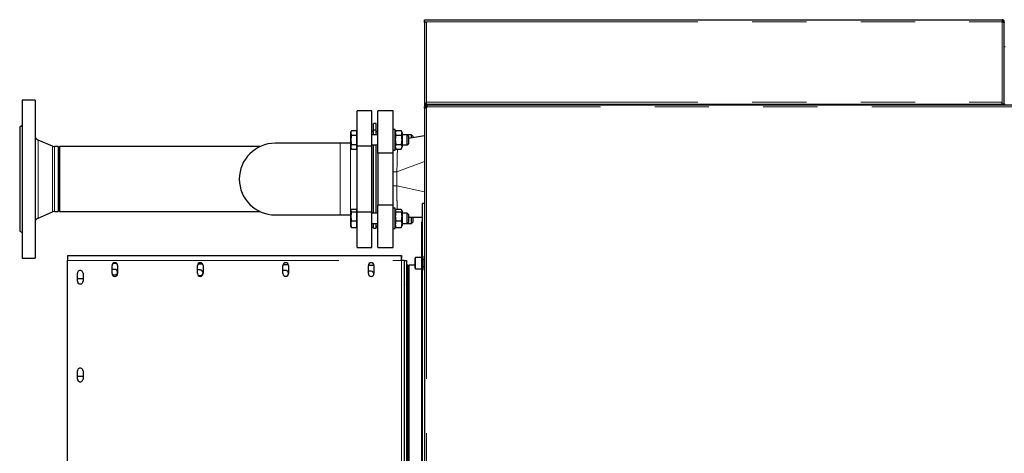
# Model space of a CAD drawing. Header units: millimetres. Extents: x 31 to 245, y 68 to 148.
# Tile 57 of 72: x 151 to 174, y 138 to 148. Entities that reach past the tile are written whole.
import ezdxf

# ---------------------------------------------------------------- set-up
doc = ezdxf.new("R2010")
doc.units = ezdxf.units.MM
doc.linetypes.add('PHANTOM', pattern=[12.7, 6.35, -1.27, 1.27, -1.27, 1.27, -1.27])

msp = doc.modelspace()

# ---------------------------------------------------------------- linework, layer by layer
at = {"color": 7, "linetype": 'Continuous', "lineweight": 25}
for p, q in [((160.069, 147.81), (160.069, 147.86)), ((160.069, 147.86), (160.119, 147.86)), ((160.069, 147.81), (160.119, 147.81)), ((160.069, 147.81), (160.069, 147.796)), ((160.069, 147.796), (160.069, 145.88)), ((160.094, 147.805), (160.094, 147.81)), ((160.119, 147.86), (173.589, 147.86)), ((173.589, 147.86), (173.589, 147.81)), ((173.639, 147.81), (173.614, 147.81)), ((173.614, 147.81), (173.614, 147.805)), ((173.639, 147.796), (173.639, 147.81)), ((173.639, 145.88), (173.639, 147.796)), ((173.659, 147.226), (173.639, 147.226)), ((150.954, 145.975), (150.654, 145.975)), ((150.654, 145.975), (150.654, 142.275)), ((150.954, 145.975), (150.954, 142.275)), ((160.069, 145.88), (160.069, 145.815)), ((160.119, 145.88), (160.069, 145.88)), ((160.119, 145.88), (160.119, 145.93)), ((160.119, 145.88), (173.589, 145.88)), ((160.194, 145.88), (160.194, 145.86)), ((161.479, 145.88), (161.479, 145.86)), ((161.569, 145.88), (161.569, 145.86)), ((161.659, 145.88), (161.659, 145.86)), ((171.479, 145.88), (171.479, 145.86)), ((171.569, 145.88), (171.569, 145.86)), ((171.659, 145.88), (171.659, 145.86)), ((173.589, 145.88), (173.589, 145.93)), ((173.639, 145.88), (173.589, 145.88)), ((173.639, 145.88), (173.659, 145.88)), ((158.834, 145.725), (158.494, 145.725)), ((158.494, 144.9), (158.494, 145.725)), ((158.834, 144.9), (158.834, 145.725)), ((159.334, 145.725), (158.974, 145.725)), ((158.974, 144.733), (158.974, 145.725)), ((159.334, 144.733), (159.334, 145.725)), ((160.069, 145.793), (160.069, 145.815)), ((160.069, 145.815), (160.089, 145.815)), ((160.069, 145.793), (160.069, 135.748)), ((160.089, 145.793), (160.069, 145.793)), ((160.089, 145.793), (160.089, 145.815)), ((160.114, 145.815), (160.089, 145.815)), ((160.094, 145.857), (160.094, 145.86)), ((189.541, 145.86), (160.094, 145.86)), ((160.094, 145.838), (160.094, 145.857)), ((160.124, 145.815), (160.114, 145.815)), ((158.934, 145.431), (158.874, 145.431)), ((158.874, 145.275), (158.874, 145.431)), ((158.934, 145.275), (158.934, 145.431)), ((150.654, 145.38), (150.594, 145.345)), ((150.594, 145.345), (150.594, 142.905)), ((158.36, 145.262), (158.344, 145.234)), ((158.344, 145.21), (158.344, 145.234)), ((158.344, 145.047), (158.344, 145.21)), ((158.361, 145.264), (158.484, 145.264)), ((158.461, 145.264), (158.461, 145.264)), ((158.461, 145.264), (158.494, 145.264)), ((158.484, 145.21), (158.484, 145.264)), ((158.494, 145.234), (158.484, 145.234)), ((158.484, 145.157), (158.484, 145.21)), ((158.874, 145.225), (158.834, 145.265)), ((158.934, 145.275), (158.874, 145.275)), ((158.874, 145.164), (158.874, 145.275)), ((158.934, 145.164), (158.934, 145.275)), ((158.974, 145.265), (158.934, 145.225)), ((158.974, 145.225), (158.934, 145.225)), ((159.384, 145.284), (159.334, 145.284)), ((159.384, 144.804), (159.384, 145.284)), ((159.404, 145.264), (159.384, 145.209)), ((159.404, 145.264), (159.524, 145.264)), ((159.544, 145.209), (159.524, 145.264)), ((159.544, 145.209), (159.544, 144.88)), ((151.364, 144.896), (151.027, 145.039)), ((158.094, 144.965), (156.574, 144.965)), ((158.334, 144.965), (158.094, 144.965)), ((158.344, 144.966), (158.334, 144.965)), ((158.344, 144.881), (158.344, 145.047)), ((158.361, 145.157), (158.484, 145.157)), ((158.484, 145.047), (158.484, 145.157)), ((158.484, 144.937), (158.484, 145.047)), ((158.974, 145.164), (158.834, 145.164)), ((159.404, 145.157), (159.524, 145.157)), ((159.664, 145.164), (159.544, 145.164)), ((159.764, 145.164), (159.664, 145.164)), ((159.694, 145.134), (159.664, 145.164)), ((159.664, 145.106), (159.664, 145.164)), ((159.664, 144.924), (159.664, 145.106)), ((159.664, 144.924), (159.694, 144.954)), ((160.069, 145.135), (159.694, 145.079)), ((159.694, 145.134), (159.694, 145.091)), ((159.694, 145.091), (159.694, 144.954)), ((159.794, 145.134), (159.764, 145.164)), ((159.764, 145.09), (159.764, 145.164)), ((159.794, 145.134), (159.794, 145.094)), ((151.494, 144.886), (151.41, 144.886)), ((151.494, 144.886), (151.494, 143.364)), ((156.218, 144.886), (151.524, 144.886)), ((151.524, 144.886), (151.524, 143.364)), ((158.344, 144.854), (158.344, 144.881)), ((158.344, 144.854), (158.361, 144.825)), ((158.361, 144.937), (158.484, 144.937)), ((158.361, 144.825), (158.484, 144.825)), ((158.484, 144.881), (158.484, 144.937)), ((158.484, 144.825), (158.484, 144.881)), ((158.484, 144.854), (158.494, 144.854)), ((158.834, 144.9), (158.494, 144.9)), ((158.494, 143.351), (158.494, 144.9)), ((158.834, 144.924), (158.974, 144.924)), ((158.834, 143.351), (158.834, 144.9)), ((158.874, 143.326), (158.874, 144.924)), ((158.934, 143.326), (158.934, 144.924)), ((159.334, 144.733), (158.974, 144.733)), ((158.974, 144.733), (158.974, 143.517)), ((159.334, 144.804), (159.384, 144.804)), ((159.334, 143.517), (159.334, 144.733)), ((159.384, 144.88), (159.404, 144.825)), ((159.404, 144.937), (159.524, 144.937)), ((159.404, 144.825), (159.524, 144.825)), ((159.524, 144.825), (159.544, 144.88)), ((159.544, 144.924), (159.664, 144.924)), ((151.027, 143.212), (151.364, 143.355)), ((151.41, 143.364), (151.494, 143.364)), ((151.524, 143.364), (156.218, 143.364)), ((158.349, 143.404), (158.344, 143.396)), ((158.344, 143.388), (158.344, 143.396)), ((158.344, 143.251), (158.344, 143.388)), ((158.361, 143.419), (158.484, 143.419)), ((158.361, 143.358), (158.484, 143.358)), ((158.484, 143.388), (158.484, 143.419)), ((158.494, 143.396), (158.484, 143.396)), ((158.484, 143.358), (158.484, 143.388)), ((158.484, 143.251), (158.484, 143.358)), ((158.834, 143.351), (158.494, 143.351)), ((158.494, 142.525), (158.494, 143.351)), ((158.834, 142.525), (158.834, 143.351)), ((159.334, 143.517), (158.974, 143.517)), ((158.974, 142.525), (158.974, 143.517)), ((159.334, 142.525), (159.334, 143.517)), ((159.384, 143.446), (159.334, 143.446)), ((159.384, 142.977), (159.384, 143.446)), ((159.396, 143.405), (159.384, 143.371)), ((159.404, 143.419), (159.524, 143.419)), ((159.404, 143.358), (159.524, 143.358)), ((159.544, 143.371), (159.532, 143.405)), ((159.544, 143.371), (159.544, 143.041)), ((160.024, 142.312), (160.024, 143.555)), ((160.069, 143.555), (160.024, 143.555)), ((156.574, 143.285), (158.094, 143.285)), ((158.094, 143.285), (158.334, 143.285)), ((158.334, 143.285), (158.344, 143.285)), ((158.344, 143.069), (158.344, 143.251)), ((158.361, 143.144), (158.484, 143.144)), ((158.484, 143.144), (158.484, 143.251)), ((158.484, 143.069), (158.484, 143.144)), ((158.974, 143.326), (158.834, 143.326)), ((159.404, 143.144), (159.524, 143.144)), ((159.664, 143.326), (159.544, 143.326)), ((159.694, 143.296), (159.664, 143.326)), ((159.664, 143.289), (159.664, 143.326)), ((159.664, 143.086), (159.664, 143.289)), ((159.664, 143.086), (159.694, 143.116)), ((159.694, 143.296), (159.694, 143.268)), ((159.694, 143.268), (159.694, 143.116)), ((160.024, 143.225), (159.694, 143.225)), ((159.764, 143.146), (159.764, 143.225)), ((159.764, 143.086), (159.764, 143.146)), ((159.764, 143.086), (159.794, 143.116)), ((159.794, 143.225), (159.794, 143.161)), ((159.794, 143.161), (159.794, 143.116)), ((160.008, 143.119), (160.024, 143.119)), ((160.008, 143.079), (160.008, 143.119)), ((150.594, 142.905), (150.654, 142.871)), ((158.344, 143.016), (158.344, 143.069)), ((158.344, 143.016), (158.349, 143.008)), ((158.349, 143.008), (158.349, 143.007)), ((158.349, 143.007), (158.352, 143.001)), ((158.361, 142.989), (158.353, 143.002)), ((158.36, 142.994), (158.361, 142.989)), ((158.361, 142.993), (158.484, 142.993)), ((158.361, 142.992), (158.484, 142.992)), ((158.361, 142.989), (158.484, 142.989)), ((158.46, 142.989), (158.461, 142.986)), ((158.461, 142.987), (158.494, 142.987)), ((158.484, 142.993), (158.484, 143.069)), ((158.484, 143.016), (158.494, 143.016)), ((158.484, 142.992), (158.484, 142.993)), ((158.484, 142.989), (158.484, 142.992)), ((158.834, 143.086), (158.974, 143.086)), ((158.834, 142.985), (158.874, 143.025)), ((158.874, 142.975), (158.874, 143.086)), ((158.874, 142.975), (158.934, 142.975)), ((158.934, 142.975), (158.934, 143.086)), ((158.934, 143.025), (158.974, 143.025)), ((158.934, 143.025), (158.974, 142.985)), ((159.334, 142.966), (159.384, 142.966)), ((159.384, 143.041), (159.396, 143.007)), ((159.384, 142.966), (159.384, 142.977)), ((159.396, 143.007), (159.397, 143.006)), ((159.397, 143.006), (159.399, 143.001)), ((159.399, 143.008), (159.404, 142.993)), ((159.404, 142.989), (159.403, 142.995)), ((159.403, 142.993), (159.404, 142.989)), ((159.403, 142.99), (159.404, 142.987)), ((159.404, 142.993), (159.524, 142.993)), ((159.404, 142.992), (159.524, 142.992)), ((159.404, 142.989), (159.524, 142.989)), ((159.404, 142.987), (159.524, 142.987)), ((159.524, 142.993), (159.529, 143.008)), ((159.525, 142.994), (159.524, 142.989)), ((159.524, 142.989), (159.525, 142.993)), ((159.524, 142.987), (159.525, 142.99)), ((159.529, 143.001), (159.531, 143.006)), ((159.531, 143.006), (159.532, 143.007)), ((159.532, 143.007), (159.544, 143.041)), ((159.544, 143.086), (159.664, 143.086)), ((159.664, 143.086), (159.764, 143.086)), ((160.008, 142.285), (160.008, 143.079)), ((160.024, 142.312), (160.024, 143.079)), ((158.494, 142.525), (158.834, 142.525)), ((158.974, 142.525), (159.334, 142.525)), ((150.654, 142.275), (150.954, 142.275)), ((151.711, 142.335), (151.711, 142.215)), ((151.711, 142.335), (159.531, 142.335)), ((151.711, 126.295), (151.711, 142.215)), ((159.531, 142.335), (159.531, 142.275)), ((159.531, 142.335), (159.531, 142.335)), ((159.531, 142.275), (159.531, 142.275)), ((159.591, 142.215), (159.531, 142.215)), ((159.591, 142.215), (159.591, 127.955)), ((159.591, 142.215), (159.651, 142.215)), ((159.651, 142.215), (159.651, 127.955)), ((159.651, 142.215), (159.651, 142.215)), ((159.651, 142.215), (159.651, 142.11)), ((159.849, 142.035), (159.849, 142.275)), ((160.009, 142.285), (159.859, 142.285)), ((160.039, 142.312), (160.009, 142.312)), ((160.009, 141.998), (160.009, 142.312)), ((160.039, 141.998), (160.039, 142.312)), ((160.069, 142.235), (160.039, 142.235)), ((152.756, 141.91), (152.756, 142.1)), ((152.756, 141.91), (152.756, 142.1)), ((152.821, 142.01), (152.756, 142.01)), ((152.821, 142.009), (152.756, 142.009)), ((152.866, 142.148), (152.777, 142.148)), ((152.886, 142.1), (152.886, 141.91)), ((154.756, 141.91), (154.756, 142.1)), ((154.756, 141.91), (154.756, 142.1)), ((154.821, 141.996), (154.756, 141.996)), ((154.821, 141.995), (154.756, 141.995)), ((154.877, 142.133), (154.765, 142.134)), ((154.886, 142.1), (154.886, 141.91)), ((156.756, 141.91), (156.756, 142.1)), ((156.756, 141.91), (156.756, 142.1)), ((156.821, 141.982), (156.756, 141.982)), ((156.821, 141.981), (156.756, 141.981)), ((156.883, 142.118), (156.759, 142.119)), ((156.886, 142.1), (156.886, 141.91)), ((158.886, 142.103), (158.756, 142.104)), ((158.756, 141.91), (158.756, 142.1)), ((158.756, 141.91), (158.756, 142.1)), ((158.82, 141.967), (158.756, 141.968)), ((158.82, 141.966), (158.756, 141.967)), ((158.886, 142.1), (158.886, 141.91)), ((159.651, 142.11), (159.651, 127.955)), ((159.681, 142.11), (159.651, 142.11)), ((159.681, 142.11), (159.681, 127.955)), ((159.681, 142.11), (159.681, 142.11)), ((159.681, 142.11), (159.711, 142.11)), ((159.849, 142.11), (159.711, 142.11)), ((159.859, 142.025), (160.009, 142.025)), ((160.008, 136.157), (160.008, 142.025)), ((160.009, 141.998), (160.039, 141.998)), ((160.024, 134.312), (160.024, 141.998)), ((160.039, 142.075), (160.069, 142.075)), ((151.946, 141.73), (151.946, 141.92)), ((151.946, 141.73), (151.946, 141.795)), ((151.946, 141.795), (152.06, 141.795)), ((152.059, 141.795), (152.076, 141.793)), ((152.06, 141.795), (152.076, 141.793)), ((152.076, 141.92), (152.076, 141.73)), ((152.763, 141.88), (152.82, 141.88)), ((154.773, 141.866), (154.82, 141.866)), ((156.793, 141.852), (156.82, 141.852)), ((159.651, 141.778), (159.651, 141.78)), ((159.651, 141.78), (159.651, 141.78)), ((159.651, 141.78), (159.651, 141.65)), ((159.681, 141.835), (159.681, 141.645)), ((159.681, 141.645), (159.681, 141.835)), ((159.651, 141.65), (159.651, 141.652)), ((159.651, 141.65), (159.651, 141.65)), ((151.946, 139.44), (151.946, 139.63)), ((151.946, 139.44), (151.946, 139.505)), ((151.946, 139.505), (152.06, 139.505)), ((152.059, 139.505), (152.076, 139.503)), ((152.06, 139.505), (152.076, 139.503)), ((152.076, 139.63), (152.076, 139.44)), ((159.651, 139.598), (159.651, 139.6)), ((159.651, 139.6), (159.651, 139.6)), ((159.651, 139.6), (159.651, 139.47)), ((159.651, 139.47), (159.651, 139.472)), ((159.651, 139.47), (159.651, 139.47)), ((159.681, 139.535), (159.681, 139.345)), ((159.681, 139.345), (159.681, 139.535))]:
    msp.add_line(p, q, dxfattribs=at)
at = {"color": 8, "linetype": 'PHANTOM', "lineweight": 18}
for p, q in [((160.119, 147.81), (160.119, 145.93)), ((160.119, 147.81), (173.589, 147.81)), ((173.589, 145.93), (173.589, 147.81)), ((160.119, 145.93), (173.589, 145.93)), ((160.149, 145.88), (160.149, 145.86)), ((160.114, 145.815), (160.114, 145.793)), ((160.114, 145.793), (160.114, 135.748)), ((189.586, 145.815), (160.124, 145.815)), ((151.027, 145.039), (151.027, 143.212)), ((158.094, 144.965), (158.094, 143.285)), ((158.334, 144.125), (158.334, 144.965)), ((151.364, 144.896), (151.364, 143.355)), ((151.41, 144.886), (151.41, 143.364)), ((159.42, 144.297), (160.069, 144.538)), ((159.42, 144.297), (159.334, 144.297)), ((159.42, 144.297), (159.42, 143.966)), ((158.334, 143.285), (158.334, 144.125)), ((159.42, 143.966), (159.334, 143.966)), ((160.069, 143.823), (159.42, 143.966)), ((160.024, 143.079), (160.008, 143.079)), ((151.711, 142.215), (159.531, 142.215)), ((159.531, 142.275), (159.531, 142.335)), ((159.531, 142.215), (159.531, 127.955)), ((159.859, 142.285), (159.859, 142.025)), ((152.756, 142.1), (152.756, 142.1)), ((152.821, 142.01), (152.821, 142.009)), ((154.756, 142.1), (154.756, 142.1)), ((154.821, 141.996), (154.821, 141.995)), ((156.756, 142.1), (156.756, 142.1)), ((156.821, 141.982), (156.821, 141.981)), ((158.756, 142.1), (158.756, 142.1)), ((158.82, 141.967), (158.82, 141.966)), ((159.681, 142.11), (159.681, 127.955)), ((159.711, 142.11), (159.711, 127.955)), ((151.946, 141.92), (151.946, 141.92)), ((151.946, 141.73), (151.946, 141.73)), ((152.756, 141.91), (152.756, 141.91)), ((154.756, 141.91), (154.756, 141.91)), ((156.756, 141.91), (156.756, 141.91)), ((158.756, 141.91), (158.756, 141.91)), ((159.681, 141.835), (159.681, 141.835)), ((159.681, 141.645), (159.681, 141.645)), ((151.946, 139.63), (151.946, 139.63)), ((151.946, 139.44), (151.946, 139.44)), ((159.681, 139.535), (159.681, 139.535)), ((159.681, 139.345), (159.681, 139.345))]:
    msp.add_line(p, q, dxfattribs=at)
at = {"color": 8, "linetype": 'PHANTOM', "lineweight": 18, "flags": 128}
msp.add_lwpolyline([(159.433, 144.825), (159.433, 144.791), (159.431, 144.691), (159.429, 144.577), (159.425, 144.459), (159.421, 144.332), (159.42, 144.297), (159.42, 144.297), (159.42, 144.297)], dxfattribs=at)
at = {"color": 7, "linetype": 'Continuous', "lineweight": 25, "flags": 128}
for points in [[(160.024, 143.149), (160.024, 143.149), (160.019, 143.145), (160.014, 143.139), (160.011, 143.133), (160.009, 143.126), (160.008, 143.119)], [(159.531, 142.215), (159.531, 142.239), (159.531, 142.261), (159.531, 142.282), (159.531, 142.3), (159.531, 142.315), (159.531, 142.326), (159.531, 142.333), (159.531, 142.335)], [(159.531, 142.215), (159.531, 142.227), (159.531, 142.238), (159.531, 142.249), (159.531, 142.258), (159.531, 142.265), (159.531, 142.271), (159.531, 142.274), (159.531, 142.275)], [(159.681, 141.835), (159.681, 141.857), (159.681, 141.877), (159.681, 141.892), (159.681, 141.899), (159.681, 141.899), (159.681, 141.892), (159.681, 141.877), (159.681, 141.857), (159.681, 141.835)], [(159.681, 141.645), (159.681, 141.623), (159.681, 141.603), (159.681, 141.589), (159.681, 141.581), (159.681, 141.581), (159.681, 141.589), (159.681, 141.603), (159.681, 141.623), (159.681, 141.645)], [(159.681, 139.535), (159.681, 139.557), (159.681, 139.577), (159.681, 139.592), (159.681, 139.599), (159.681, 139.599), (159.681, 139.592), (159.681, 139.577), (159.681, 139.557), (159.681, 139.535)], [(159.681, 139.345), (159.681, 139.323), (159.681, 139.303), (159.681, 139.289), (159.681, 139.281), (159.681, 139.281), (159.681, 139.289), (159.681, 139.303), (159.681, 139.323), (159.681, 139.345)]]:
    msp.add_lwpolyline(points, dxfattribs=at)
at = {"color": 7, "linetype": 'Continuous', "lineweight": 25}
for centre, radius, start, end in [((160.094, 145.815), 0.03, 310.8816, 359.9332), ((151.074, 145.149), 0.12, 180, 247), ((156.574, 144.125), 0.84, 90, 270), ((151.41, 145.006), 0.12, 247, 270), ((151.41, 143.244), 0.12, 90, 113), ((151.074, 143.101), 0.12, 113, 180), ((159.859, 142.275), 0.01, 90, 180), ((152.011, 141.92), 0.065, 359.9996, 180.0004), ((152.821, 142.1), 0.065, 0.0004, 179.9996), ((152.821, 142.1), 0.065, 89.9976, 180.0019), ((152.82, 141.945), 0.065, 269.5741, 89.6164), ((152.82, 141.944), 0.065, 359.939, 89.6109), ((154.821, 142.1), 0.065, 0.0004, 179.9996), ((154.821, 142.1), 0.065, 90.0017, 179.9978), ((154.82, 141.931), 0.065, 269.5741, 89.6164), ((154.82, 141.93), 0.065, 359.9453, 89.6057), ((156.821, 142.1), 0.065, 0.0004, 179.9996), ((156.821, 142.1), 0.065, 89.9993, 180.0001), ((156.82, 141.917), 0.065, 269.5739, 89.6166), ((156.82, 141.916), 0.065, 359.9438, 89.6082), ((158.821, 142.1), 0.065, 360, 180), ((158.821, 142.1), 0.065, 89.9985, 180.001), ((158.819, 141.902), 0.065, 349.9605, 89.6108), ((158.819, 141.901), 0.065, 359.9421, 89.6088), ((159.859, 142.035), 0.01, 180, 270), ((152.011, 141.73), 0.065, 179.9991, 0.0009), ((152.011, 141.73), 0.065, 179.9983, 270.0017), ((152.821, 141.91), 0.065, 180.0004, 359.9996), ((152.821, 141.91), 0.065, 179.9989, 270.0011), ((154.821, 141.91), 0.065, 180.0003, 359.9997), ((154.821, 141.91), 0.065, 180.0033, 269.9967), ((156.821, 141.91), 0.065, 180.0004, 359.9996), ((156.821, 141.91), 0.065, 179.9997, 270.0003), ((158.821, 141.91), 0.065, 180, 360), ((158.821, 141.91), 0.065, 179.9993, 270.0007), ((152.011, 139.63), 0.065, 359.9996, 180.0004), ((152.011, 139.44), 0.065, 179.9996, 0.0004), ((152.011, 139.44), 0.065, 179.9997, 270.0003)]:
    msp.add_arc(centre, radius, start, end, dxfattribs=at)
for points, knots in [([(160.069, 147.796), (160.07, 147.797), (160.071, 147.799), (160.08, 147.802), (160.093, 147.805), (160.107, 147.808), (160.116, 147.81), (160.119, 147.81)], [0, 0, 0, 0, 0.21815, 0.436312, 0.65448, 0.872646, 1, 1, 1, 1]), ([(173.639, 147.81), (173.638, 147.816), (173.637, 147.827), (173.628, 147.843), (173.615, 147.854), (173.601, 147.859), (173.592, 147.86), (173.589, 147.86)], [0, 0, 0, 0, 0.218161, 0.436316, 0.654487, 0.872646, 1, 1, 1, 1]), ([(173.614, 147.81), (173.614, 147.813), (173.613, 147.819), (173.608, 147.827), (173.601, 147.833), (173.594, 147.835), (173.59, 147.835), (173.589, 147.835)], [0, 0, 0, 0, 0.228362, 0.456733, 0.685043, 0.913343, 1, 1, 1, 1]), ([(173.589, 147.81), (173.595, 147.809), (173.606, 147.807), (173.621, 147.804), (173.633, 147.801), (173.638, 147.798), (173.639, 147.797), (173.639, 147.796)], [0, 0, 0, 0, 0.218156, 0.436322, 0.654484, 0.872651, 1, 1, 1, 1]), ([(160.114, 145.793), (160.111, 145.791), (160.106, 145.789), (160.098, 145.787), (160.089, 145.786), (160.082, 145.785), (160.076, 145.786), (160.072, 145.787), (160.069, 145.789), (160.069, 145.791), (160.069, 145.793)], [0, 0, 0, 0, 0.1153741, 0.2389962, 0.3681952, 0.5000056, 0.6318741, 0.7608845, 0.8832189, 1, 1, 1, 1]), ([(160.096, 145.785), (160.095, 145.785), (160.093, 145.785), (160.091, 145.787), (160.089, 145.789), (160.089, 145.791), (160.089, 145.793)], [0, 0, 0, 0, 0.249827, 0.49989, 0.747493, 1, 1, 1, 1]), ([(160.094, 145.857), (160.096, 145.857), (160.101, 145.857), (160.106, 145.856), (160.111, 145.853), (160.116, 145.849), (160.12, 145.843), (160.122, 145.835), (160.124, 145.826), (160.124, 145.819), (160.124, 145.815)], [0, 0, 0, 0, 0.088494, 0.18398, 0.291066, 0.411866, 0.545594, 0.690513, 0.841948, 1, 1, 1, 1]), ([(160.094, 145.838), (160.098, 145.838), (160.104, 145.838), (160.111, 145.836), (160.116, 145.834), (160.119, 145.831), (160.122, 145.826), (160.124, 145.821), (160.124, 145.817), (160.124, 145.815)], [0, 0, 0, 0, 0.2492597, 0.3744831, 0.4997103, 0.6248805, 0.7499848, 0.8739685, 1, 1, 1, 1]), ([(158.361, 145.264), (158.356, 145.255), (158.347, 145.238), (158.345, 145.219), (158.344, 145.21)], [0, 0, 0, 0, 0.495458, 1, 1, 1, 1]), ([(158.344, 145.21), (158.344, 145.209), (158.344, 145.199), (158.348, 145.181), (158.357, 145.165), (158.361, 145.157)], [0, 0, 0, 0, 0.070095, 0.53079, 1, 1, 1, 1]), ([(159.404, 145.157), (159.399, 145.174), (159.388, 145.21), (159.399, 145.246), (159.404, 145.264)], [0, 0, 0, 0, 0.491177, 1, 1, 1, 1]), ([(159.524, 145.264), (159.529, 145.246), (159.54, 145.211), (159.529, 145.175), (159.524, 145.157)], [0, 0, 0, 0, 0.4911848, 1, 1, 1, 1]), ([(158.361, 145.157), (158.356, 145.139), (158.347, 145.103), (158.345, 145.066), (158.344, 145.047)], [0, 0, 0, 0, 0.495459, 1, 1, 1, 1]), ([(158.344, 145.047), (158.344, 145.045), (158.344, 145.025), (158.348, 144.988), (158.357, 144.954), (158.361, 144.937)], [0, 0, 0, 0, 0.070089, 0.530779, 1, 1, 1, 1]), ([(159.404, 144.937), (159.404, 144.938), (159.398, 144.97), (159.391, 145.034), (159.395, 145.107), (159.402, 145.147), (159.404, 145.157)], [0, 0, 0, 0, 0.013294, 0.436207, 0.87041, 1, 1, 1, 1]), ([(159.524, 145.157), (159.526, 145.147), (159.532, 145.107), (159.537, 145.035), (159.53, 144.971), (159.524, 144.938), (159.524, 144.937)], [0, 0, 0, 0, 0.129589, 0.552155, 0.986706, 1, 1, 1, 1]), ([(158.361, 144.937), (158.359, 144.934), (158.349, 144.915), (158.346, 144.896), (158.344, 144.881)], [0, 0, 0, 0, 0.2043, 1, 1, 1, 1]), ([(158.344, 144.881), (158.344, 144.877), (158.345, 144.858), (158.354, 144.839), (158.361, 144.825)], [0, 0, 0, 0, 0.22659, 1, 1, 1, 1]), ([(159.404, 144.825), (159.399, 144.843), (159.388, 144.881), (159.399, 144.918), (159.404, 144.937)], [0, 0, 0, 0, 0.491183, 1, 1, 1, 1]), ([(159.524, 144.937), (159.529, 144.919), (159.54, 144.882), (159.529, 144.844), (159.524, 144.825)], [0, 0, 0, 0, 0.49118, 1, 1, 1, 1]), ([(158.361, 143.419), (158.356, 143.414), (158.347, 143.404), (158.345, 143.394), (158.344, 143.388)], [0, 0, 0, 0, 0.49546, 1, 1, 1, 1]), ([(158.344, 143.388), (158.344, 143.388), (158.344, 143.382), (158.348, 143.372), (158.357, 143.362), (158.361, 143.358)], [0, 0, 0, 0, 0.0700955, 0.5307838, 1, 1, 1, 1]), ([(158.361, 143.358), (158.356, 143.34), (158.347, 143.305), (158.345, 143.269), (158.344, 143.251)], [0, 0, 0, 0, 0.495455, 1, 1, 1, 1]), ([(159.404, 143.358), (159.399, 143.368), (159.388, 143.388), (159.399, 143.409), (159.404, 143.419)], [0, 0, 0, 0, 0.4911803, 1, 1, 1, 1]), ([(159.404, 143.144), (159.404, 143.145), (159.398, 143.176), (159.391, 143.238), (159.395, 143.309), (159.402, 143.349), (159.404, 143.358)], [0, 0, 0, 0, 0.01329, 0.436205, 0.870411, 1, 1, 1, 1]), ([(159.524, 143.419), (159.529, 143.409), (159.54, 143.389), (159.529, 143.368), (159.524, 143.358)], [0, 0, 0, 0, 0.4911803, 1, 1, 1, 1]), ([(159.524, 143.358), (159.526, 143.349), (159.532, 143.31), (159.537, 143.239), (159.53, 143.177), (159.524, 143.145), (159.524, 143.144)], [0, 0, 0, 0, 0.129588, 0.552153, 0.98671, 1, 1, 1, 1]), ([(158.344, 143.251), (158.344, 143.249), (158.344, 143.229), (158.348, 143.193), (158.357, 143.161), (158.361, 143.144)], [0, 0, 0, 0, 0.07009, 0.530785, 1, 1, 1, 1]), ([(158.361, 143.144), (158.359, 143.139), (158.349, 143.115), (158.346, 143.089), (158.344, 143.069)], [0, 0, 0, 0, 0.2043018, 1, 1, 1, 1]), ([(159.404, 142.993), (159.399, 143.018), (159.388, 143.068), (159.399, 143.119), (159.404, 143.144)], [0, 0, 0, 0, 0.491181, 1, 1, 1, 1]), ([(159.524, 143.144), (159.529, 143.12), (159.54, 143.069), (159.529, 143.019), (159.524, 142.993)], [0, 0, 0, 0, 0.491181, 1, 1, 1, 1]), ([(158.344, 143.069), (158.344, 143.063), (158.345, 143.037), (158.354, 143.012), (158.361, 142.993)], [0, 0, 0, 0, 0.2265931, 1, 1, 1, 1]), ([(158.361, 142.993), (158.356, 142.998), (158.35, 143.003), (158.349, 143.008), (158.349, 143.008)], [0, 0, 0, 0, 0.9912206, 1, 1, 1, 1]), ([(159.404, 142.987), (159.404, 142.987), (159.403, 142.988), (159.403, 142.989), (159.403, 142.989)], [0, 0, 0, 0, 0.562036, 1, 1, 1, 1]), ([(159.525, 142.989), (159.525, 142.989), (159.525, 142.988), (159.524, 142.987), (159.524, 142.987)], [0, 0, 0, 0, 0.439362, 1, 1, 1, 1])]:
    msp.add_open_spline(points, degree=3, knots=knots, dxfattribs=at)
at = {"color": 8, "linetype": 'PHANTOM', "lineweight": 18}
msp.add_open_spline([(159.42, 143.966), (159.42, 143.966), (159.42, 143.926), (159.423, 143.845), (159.424, 143.725), (159.425, 143.611), (159.426, 143.506), (159.425, 143.449), (159.425, 143.42)], degree=3, knots=[0, 0, 0, 0, 0.000002, 0.196361, 0.396483, 0.602417, 0.80332, 1, 1, 1, 1], dxfattribs=at)

doc.saveas('drawing.dxf')
